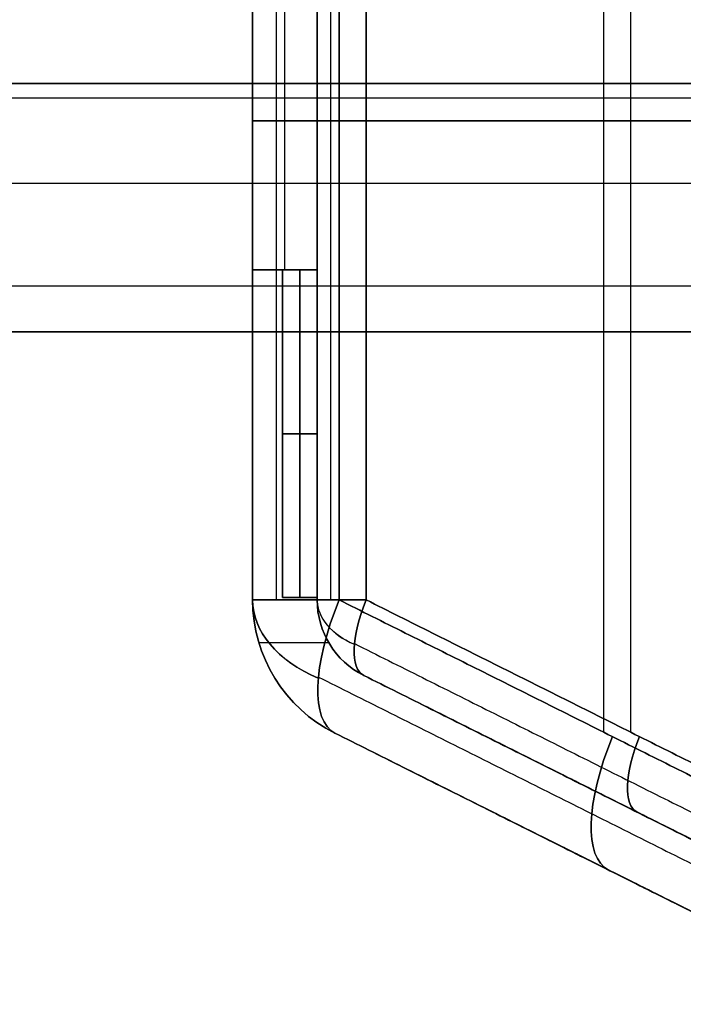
# Model space of a CAD drawing. Header units: millimetres. Extents: x -1649 to 240, y -242 to 238.
# Tile 26 of 256: x -404 to -391, y -18 to 2. Entities that reach past the tile are written whole.
import ezdxf

# ---------------------------------------------------------------- set-up
doc = ezdxf.new("R2010")
doc.units = ezdxf.units.MM
doc.layers.add('BOMBILLA', color=7, linetype='Continuous', true_color=0xfff700)
doc.layers.add('CABLE', color=7, linetype='Continuous', true_color=0x313030)

# ---------------------------------------------------------------- blocks, each defined once
blk = doc.blocks.new('DOME M 29914')
at = {"layer": 'CABLE', "extrusion": (0, -1, 0)}
for centre, radius, start, end in [((-383.903, 13.371, -1.745), 3, 114.7751, 180), ((-383.903, 5.21, -1.745), 3, 180, 245.2249), ((-383.903, 13.371, -1.745), 1.7, 114.7751, 180), ((-383.903, 5.21, -1.745), 1.7, 180, 245.2249), ((-383.903, 13.371, 7.901), 3, 114.7751, 180), ((-383.903, 13.371, 7.901), 1.7, 114.7751, 180), ((-383.903, 5.21, 7.901), 1.7, 180, 245.2249)]:
    blk.add_arc(centre, radius, start, end, dxfattribs=at)
at = {"layer": 'CABLE', "extrusion": (0, 0, -1)}
for centre, radius, end in [((383.903, -7.901, -9.29), 3, 0), ((383.903, -7.901, -13.371), 3, 0), ((383.903, -7.901, -11.331), 3, 360), ((383.903, -7.901, -9.29), 3, 0), ((383.903, -7.901, -5.21), 3, 0), ((383.903, -7.901, -13.371), 1.7, 360), ((383.903, -7.901, -11.331), 1.7, 360), ((383.903, -7.901, -9.29), 1.7, 0), ((383.903, -7.901, -9.29), 1.7, 0), ((383.903, -7.901, -5.21), 1.7, 0)]:
    blk.add_arc(centre, radius, 296.5651, end, dxfattribs=at)
at = {"layer": 'CABLE'}
for centre, radius in [((-383.903, -7.901, 9.29), 3), ((-383.903, -7.901, 13.371), 3), ((-383.903, -7.901, 9.29), 3), ((-383.903, -7.901, 5.21), 3), ((-383.903, -7.901, 7.25), 3), ((-383.903, -7.901, 9.29), 1.7), ((-383.903, -7.901, 9.29), 1.7), ((-383.903, -7.901, 13.371), 1.7), ((-383.903, -7.901, 5.21), 1.7), ((-383.903, -7.901, 7.25), 1.7)]:
    blk.add_arc(centre, radius, 180, 243.4349, dxfattribs=at)
at = {"layer": 'CABLE', "extrusion": (2.39886e-29, 0.77301, 0.634393)}
blk.add_arc((383.903, 15.348, 2.375), 3, 0, 56.0204, dxfattribs=at)
at = {"layer": 'CABLE', "extrusion": (0, 1, 0)}
for centre, radius, start, end in [((383.903, 13.371, -7.901), 3, 0, 65.2249), ((383.903, 5.21, -7.901), 3, 294.7751, 0), ((383.903, 13.371, -7.901), 1.7, 0, 65.2249), ((383.903, 5.21, -7.901), 1.7, 294.7751, 360)]:
    blk.add_arc(centre, radius, start, end, dxfattribs=at)
at = {"layer": 'CABLE', "extrusion": (0, 0.77301, -0.634393)}
for radius, end in [(3, 0), (1.7, 323.311)]:
    blk.add_arc((383.903, -0.985, -9.413), radius, 303.9796, end, dxfattribs=at)
at = {"layer": 'CABLE', "extrusion": (0.826752, -0.413376, 0.381578)}
for centre, radius in [((-178.753, 142.034, -309.024), 3), ((-178.753, 142.034, -309.024), 1.7), ((-178.753, 142.034, -302.366), 3), ((-178.753, 142.034, -302.366), 1.7)]:
    blk.add_arc(centre, radius, 100.8016, 180, dxfattribs=at)
at = {"layer": 'CABLE', "extrusion": (-0.826752, 0.413376, -0.381578)}
for radius in [3, 1.7]:
    blk.add_arc((178.753, 142.034, 309.024), radius, 0, 79.1984, dxfattribs=at)
at = {"layer": 'CABLE', "extrusion": (0.826752, -0.413376, -0.381578)}
for centre, radius in [((-178.753, -124.859, -316.114), 3), ((-178.753, -124.859, -316.114), 1.7), ((-178.753, -124.859, -309.456), 3), ((-178.753, -124.859, -309.456), 1.7)]:
    blk.add_arc(centre, radius, 180, 259.1984, dxfattribs=at)
at = {"layer": 'CABLE', "extrusion": (-0.826752, 0.413376, 0.381578)}
for radius, end in [(3, 360), (1.7, 0)]:
    blk.add_arc((178.753, -124.859, 316.114), radius, 280.8016, end, dxfattribs=at)
at = {"layer": 'CABLE', "extrusion": (3.00701e-29, 0.77301, 0.634393)}
blk.add_arc((383.903, 15.348, 2.375), 1.7, 0, 56.0204, dxfattribs=at)
at = {"layer": 'CABLE'}
for points in [[(-379.83, -10.566, 18.555), (-379.83, 14.055, 18.555)], [(-379.83, -10.566, 0.026), (-379.83, 14.055, 0.026)], [(-379.286, -10.566, 17.374), (-379.286, 14.055, 17.374)], [(-379.286, -10.566, 1.207), (-379.286, 14.055, 1.207)], [(-386.903, 11.391, 13.371), (-386.903, -7.901, 13.371)], [(-386.903, 11.391, 13.371), (-386.903, -7.901, 13.371)], [(-386.903, 11.391, 9.29), (-386.903, -7.901, 9.29)], [(-386.903, 11.391, 9.29), (-386.903, -7.901, 9.29)], [(-386.903, -7.901, 5.21), (-386.903, 11.391, 5.21)], [(-386.903, 11.391, 7.25), (-386.903, -7.901, 7.25)], [(-386.903, -7.901, 5.21), (-386.903, 11.391, 5.21)], [(-386.43, 11.391, 14.988), (-386.43, -7.901, 14.988)], [(-386.43, 11.391, 3.593), (-386.43, -7.901, 3.593)], [(-385.603, 11.391, 13.371), (-385.603, -7.901, 13.371)], [(-385.603, 11.391, 13.371), (-385.603, -7.901, 13.371)], [(-385.603, -7.901, 5.21), (-385.603, 11.391, 5.21)], [(-385.603, 11.391, 7.25), (-385.603, -7.901, 7.25)], [(-385.603, -7.901, 5.21), (-385.603, 11.391, 5.21)], [(-385.335, 11.391, 14.287), (-385.335, -7.901, 14.287)], [(-385.335, 11.391, 4.294), (-385.335, -7.901, 4.294)], [(-385.16, -7.901, 16.095), (-385.16, 11.391, 16.095)], [(-385.16, -7.901, 16.095), (-385.16, 11.391, 16.095)], [(-385.16, 11.391, 2.486), (-385.16, -7.901, 2.486)], [(-385.16, 11.391, 2.486), (-385.16, -7.901, 2.486)], [(-384.615, -7.901, 14.915), (-384.615, 11.391, 14.915)], [(-384.615, -7.901, 14.915), (-384.615, 11.391, 14.915)], [(-384.615, 11.391, 3.666), (-384.615, -7.901, 3.666)], [(-384.615, 11.391, 3.666), (-384.615, -7.901, 3.666)], [(-386.903, -1.255, 11.792), (-386.903, 4.745, 11.792)], [(-386.903, 4.745, 11.792), (-386.903, -1.255, 11.792)], [(-386.253, -1.255, 11.792), (-386.253, 4.745, 11.792)], [(-385.603, -1.255, 11.792), (-385.603, 4.745, 11.792)], [(-385.603, -1.255, 11.792), (-385.603, 4.745, 11.792)], [(-385.603, -1.255, 9.29), (-385.603, 4.745, 9.29)], [(-385.603, 4.745, 9.29), (-385.603, -1.255, 9.29)], [(-0.2, 2.5, 11.5), (-1565.2, 2.5, 11.5)], [(-1565.2, 2.5, 11.5), (-0.2, 2.5, 11.5)], [(-0.2, 2.205, 12.678), (-1565.2, 2.205, 12.678)], [(-0.2, 2.205, 10.322), (-1565.2, 2.205, 10.322)], [(-386.903, 1.745, 13.371), (-386.903, 1.745, 11.792)], [(-385.603, 1.745, 11.792), (-386.903, 1.745, 11.792)], [(-385.603, 1.745, 9.29), (-386.903, 1.745, 9.29)], [(-386.903, 1.745, 9.29), (-386.903, 1.745, 5.21)], [(-385.603, 1.745, 13.371), (-385.603, 1.745, 11.792)], [(-385.603, 1.745, 9.29), (-385.603, 1.745, 5.21)], [(-385.16, 1.745, 16.095), (-374.501, 1.745, 21.014)], [(-374.501, 1.745, -2.433), (-385.16, 1.745, 2.486)], [(-384.615, 1.745, 14.915), (-373.956, 1.745, 19.834)], [(-373.956, 1.745, -1.253), (-384.615, 1.745, 3.666)], [(-0.2, 0.488, 13.952), (-1565.2, 0.488, 13.952)], [(-0.2, 0.488, 9.048), (-1565.2, 0.488, 9.048)], [(-386.903, -1.255, 9.29), (-386.303, -1.255, 9.29)], [(-386.903, -7.901, 9.29), (-386.903, -1.255, 9.29)], [(-386.903, -1.255, 9.29), (-386.903, -1.255, 11.792)], [(-386.903, -7.901, 9.29), (-386.903, -1.255, 9.29)], [(-386.903, -1.255, 11.331), (-386.903, -7.901, 11.331)], [(-385.603, -1.255, 11.792), (-386.903, -1.255, 11.792)], [(-386.903, -1.255, 9.29), (-386.303, -1.255, 9.29)], [(-386.903, -1.255, 11.792), (-386.903, -1.255, 9.29)], [(-386.903, -1.255, 10.541), (-386.303, -1.255, 10.541)], [(-386.903, -1.255, 11.792), (-385.603, -1.255, 11.792)], [(-386.303, -1.255, 9.29), (-386.303, -7.855, 9.29)], [(-386.303, -1.255, 11.29), (-386.303, -7.855, 11.29)], [(-386.303, -7.855, 9.29), (-386.303, -1.255, 9.29)], [(-386.303, -1.255, 9.29), (-386.303, -1.255, 11.29)], [(-386.303, -1.255, 10.29), (-386.303, -7.855, 10.29)], [(-385.603, -1.255, 11.29), (-386.303, -1.255, 11.29)], [(-386.303, -1.255, 11.29), (-386.303, -7.855, 11.29)], [(-386.303, -1.255, 11.29), (-385.603, -1.255, 11.29)], [(-386.303, -1.255, 9.29), (-386.303, -1.255, 11.29)], [(-386.303, -1.255, 9.29), (-385.603, -1.255, 9.29)], [(-386.303, -7.855, 9.29), (-386.303, -1.255, 9.29)], [(-386.303, -1.255, 7.29), (-385.603, -1.255, 7.29)], [(-385.603, -1.255, 9.29), (-386.303, -1.255, 9.29)], [(-386.303, -1.255, 9.29), (-386.303, -1.255, 7.29)], [(-386.303, -1.255, 8.29), (-385.603, -1.255, 8.29)], [(-386.303, -1.255, 9.29), (-386.303, -7.855, 9.29)], [(-386.303, -7.855, 7.29), (-386.303, -1.255, 7.29)], [(-386.303, -1.255, 7.29), (-386.303, -1.255, 9.29)], [(-386.303, -1.255, 8.29), (-386.303, -7.855, 8.29)], [(-386.303, -1.255, 7.29), (-385.603, -1.255, 7.29)], [(-386.303, -7.855, 7.29), (-386.303, -1.255, 7.29)], [(-386.253, -1.255, 11.29), (-386.253, -1.255, 11.792)], [(-385.953, -7.855, 11.29), (-385.953, -1.255, 11.29)], [(-385.953, -1.255, 7.29), (-385.953, -1.255, 9.29)], [(-385.953, -1.255, 7.29), (-385.953, -7.855, 7.29)], [(-385.603, -1.255, 11.29), (-385.603, -1.255, 11.792)], [(-385.603, -7.855, 11.29), (-385.603, -1.255, 11.29)], [(-385.603, -1.255, 11.331), (-385.603, -7.901, 11.331)], [(-385.603, -7.855, 11.29), (-385.603, -1.255, 11.29)], [(-385.603, -1.255, 11.29), (-385.603, -1.255, 11.792)], [(-385.603, -1.255, 7.29), (-385.603, -7.855, 7.29)], [(-385.603, -1.255, 9.29), (-385.603, -1.255, 7.29)], [(-385.603, -1.255, 7.29), (-385.603, -1.255, 9.29)], [(-385.603, -1.255, 7.29), (-385.603, -7.855, 7.29)], [(-0.2, -1.586, 13.433), (-1565.2, -1.586, 13.433)], [(-0.2, -1.586, 9.567), (-1565.2, -1.586, 9.567)], [(-1565.2, -2.5, 11.5), (-0.2, -2.5, 11.5)], [(-0.2, -2.5, 11.5), (-1565.2, -2.5, 11.5)], [(-386.303, -4.555, 11.29), (-386.303, -4.555, 9.29)], [(-385.603, -4.555, 11.29), (-386.303, -4.555, 11.29)], [(-386.303, -4.555, 9.29), (-386.303, -4.555, 7.29)], [(-386.303, -4.555, 7.29), (-385.603, -4.555, 7.29)], [(-386.903, -7.901, 13.371), (-386.903, -7.901, 9.29)], [(-386.903, -7.901, 13.371), (-386.903, -7.901, 9.29)], [(-386.903, -7.901, 9.29), (-386.903, -7.901, 5.21)], [(-386.903, -7.901, 9.29), (-386.903, -7.901, 5.21)], [(-386.303, -7.855, 9.29), (-385.603, -7.855, 9.29)], [(-386.303, -7.855, 9.29), (-386.303, -7.855, 11.29)], [(-386.303, -7.855, 11.29), (-385.603, -7.855, 11.29)], [(-385.603, -7.855, 9.29), (-386.303, -7.855, 9.29)], [(-386.303, -7.855, 10.29), (-385.603, -7.855, 10.29)], [(-386.303, -7.855, 11.29), (-386.303, -7.855, 9.29)], [(-386.303, -7.855, 11.29), (-385.603, -7.855, 11.29)], [(-385.603, -7.855, 9.29), (-386.303, -7.855, 9.29)], [(-386.303, -7.855, 7.29), (-386.303, -7.855, 9.29)], [(-386.303, -7.855, 9.29), (-385.603, -7.855, 9.29)], [(-385.603, -7.855, 7.29), (-386.303, -7.855, 7.29)], [(-386.303, -7.855, 8.29), (-385.603, -7.855, 8.29)], [(-386.303, -7.855, 9.29), (-386.303, -7.855, 7.29)], [(-385.603, -7.855, 7.29), (-386.303, -7.855, 7.29)], [(-385.953, -7.855, 9.29), (-385.953, -7.855, 11.29)], [(-385.953, -7.855, 7.29), (-385.953, -7.855, 9.29)], [(-385.603, -7.855, 9.29), (-385.603, -7.901, 9.29)], [(-385.603, -7.855, 9.29), (-385.603, -7.855, 11.29)], [(-385.603, -7.901, 9.29), (-385.603, -7.855, 9.29)], [(-385.603, -7.855, 11.29), (-385.603, -7.855, 9.29)], [(-385.603, -7.901, 9.29), (-385.603, -7.855, 9.29)], [(-385.603, -7.855, 9.29), (-385.603, -7.901, 9.29)], [(-385.603, -7.855, 7.29), (-385.603, -7.855, 9.29)], [(-385.603, -7.855, 9.29), (-385.603, -7.855, 7.29)], [(-385.603, -7.901, 13.371), (-385.603, -7.901, 9.29)], [(-385.603, -7.901, 13.371), (-385.603, -7.901, 9.29)], [(-385.603, -7.901, 9.29), (-385.603, -7.901, 5.21)], [(-385.603, -7.901, 9.29), (-385.603, -7.901, 5.21)], [(-374.501, -13.231, 21.014), (-385.16, -7.901, 16.095)], [(-374.501, -13.231, 21.014), (-385.16, -7.901, 16.095)], [(-385.16, -7.901, 2.486), (-374.501, -13.231, -2.433)], [(-385.16, -7.901, 2.486), (-374.501, -13.231, -2.433)], [(-373.956, -13.231, 19.834), (-384.615, -7.901, 14.915)], [(-373.956, -13.231, 19.834), (-384.615, -7.901, 14.915)], [(-384.615, -7.901, 3.666), (-373.956, -13.231, -1.253)], [(-384.615, -7.901, 3.666), (-373.956, -13.231, -1.253)], [(-386.778, -8.755, 9.29), (-385.372, -8.755, 9.29)], [(-385.349, -8.795, 13.371), (-385.349, -8.795, 9.29)], [(-385.349, -8.795, 5.21), (-385.349, -8.795, 9.29)], [(-384.851, -8.781, 14.473), (-373.917, -14.249, 19.52)], [(-384.851, -8.781, 4.108), (-373.917, -14.249, -0.939)], [(-386.455, -9.478, 13.371), (-386.455, -9.478, 9.29)], [(-386.455, -9.478, 5.21), (-386.455, -9.478, 9.29)], [(-385.577, -9.454, 15.316), (-374.642, -14.922, 20.363)], [(-385.577, -9.454, 3.265), (-374.642, -14.922, -1.782)], [(-384.663, -9.422, 9.29), (-373.743, -14.881, 9.29)], [(-384.663, -9.422, 13.371), (-373.757, -14.875, 18.405)], [(-384.663, -9.422, 9.29), (-384.663, -9.422, 13.371)], [(-373.743, -14.881, 9.29), (-384.663, -9.422, 9.29)], [(-384.663, -9.422, 13.371), (-373.757, -14.875, 18.405)], [(-384.663, -9.422, 9.29), (-384.663, -9.422, 13.371)], [(-373.743, -14.881, 9.29), (-384.663, -9.422, 9.29)], [(-373.757, -14.875, 0.176), (-384.663, -9.422, 5.21)], [(-384.663, -9.422, 9.29), (-373.743, -14.881, 9.29)], [(-384.663, -9.422, 5.21), (-384.663, -9.422, 9.29)], [(-373.757, -14.875, 0.176), (-384.663, -9.422, 5.21)], [(-384.663, -9.422, 5.21), (-384.663, -9.422, 9.29)], [(-383.571, -9.967, 13.875), (-373.743, -14.881, 13.875)], [(-383.571, -9.967, 4.706), (-373.743, -14.881, 4.706)], [(-374.325, -16.044, 9.29), (-385.244, -10.584, 9.29)], [(-385.244, -10.584, 13.371), (-374.338, -16.037, 18.405)], [(-385.244, -10.584, 9.29), (-385.244, -10.584, 13.371)], [(-374.325, -16.044, 9.29), (-385.244, -10.584, 9.29)], [(-385.244, -10.584, 13.371), (-374.338, -16.037, 18.405)], [(-385.244, -10.584, 9.29), (-385.244, -10.584, 13.371)], [(-385.244, -10.584, 9.29), (-374.325, -16.044, 9.29)], [(-385.244, -10.584, 5.21), (-385.244, -10.584, 9.29)], [(-374.338, -16.037, 0.176), (-385.244, -10.584, 5.21)], [(-385.244, -10.584, 9.29), (-374.325, -16.044, 9.29)], [(-374.338, -16.037, 0.176), (-385.244, -10.584, 5.21)], [(-385.244, -10.584, 5.21), (-385.244, -10.584, 9.29)], [(-384.152, -11.13, 13.875), (-374.325, -16.044, 13.875)], [(-384.152, -11.13, 4.706), (-374.325, -16.044, 4.706)], [(-379.203, -12.151, 9.29), (-379.203, -12.151, 15.891)], [(-379.203, -12.151, 2.69), (-379.203, -12.151, 9.29)], [(-379.785, -13.314, 9.29), (-379.785, -13.314, 15.891)], [(-379.785, -13.314, 2.69), (-379.785, -13.314, 9.29)]]:
    blk.add_open_spline(points, degree=1, dxfattribs=at)
blk.add_rational_spline([(-386.903, -7.901, 5.21), (-386.903, -7.901, 3.29), (-385.16, -7.901, 2.486)], [1, 0.842335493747, 1], degree=2, dxfattribs=at)

msp = doc.modelspace()

# ---------------------------------------------------------------- block references
at = {"layer": 'BOMBILLA'}
msp.add_blockref('DOME M 29914', (-12.5, -1.799, 2.712), dxfattribs=at)

doc.saveas('drawing.dxf')
